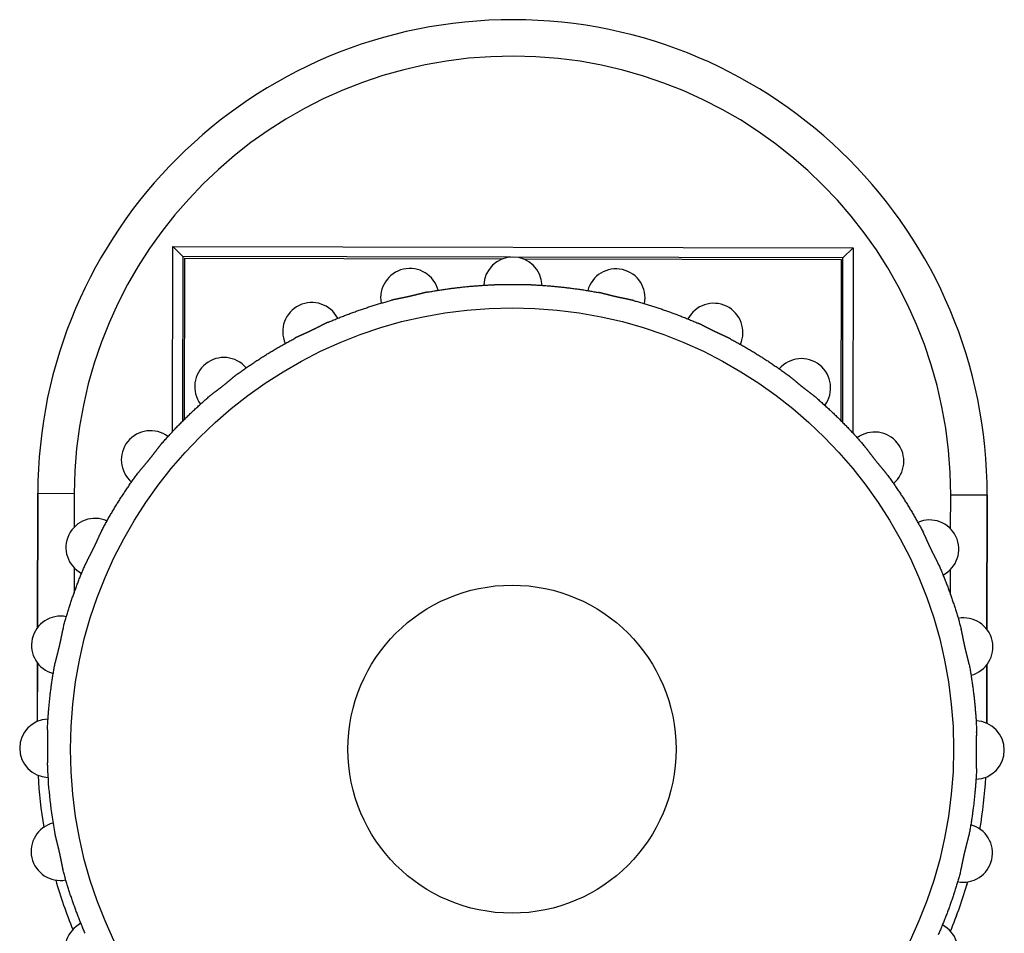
# Model space of a CAD drawing. Header units: millimetres. Extents: x 40090 to 187415, y -53271 to 40260.
# Tile 206 of 256: x 126911 to 126938, y 13787 to 13812. Entities that reach past the tile are written whole.
import ezdxf

# ---------------------------------------------------------------- set-up
doc = ezdxf.new("R2010")
doc.units = ezdxf.units.MM
doc.layers.add('AVM_projektor', color=6, linetype='Continuous')

# ---------------------------------------------------------------- blocks, each defined once
blk = doc.blocks.new('PT-FW430-bottom')
for p, q in [((184.505, 77.484), (184.505, 76.484)), ((184.505, 77.484), (184.505, 77.484)), ((188.193, 77.484), (184.505, 77.484)), ((184.505, 77.484), (188.193, 77.484)), ((190.768, 77.484), (189.155, 77.484)), ((189.156, 77.484), (190.768, 77.484)), ((185.437, 76.484), (184.505, 76.484)), ((187.243, 76.484), (186.542, 76.484)), ((177.725, 73.796), (178.005, 73.517)), ((177.725, 55.137), (177.725, 73.796)), ((177.725, 73.796), (182.81, 73.796)), ((178.005, 73.517), (178.005, 64.522)), ((182.52, 73.517), (178.005, 73.517)), ((178.05, 64.74), (178.05, 73.467)), ((178.05, 73.467), (182.469, 73.467)), ((178.005, 64.407), (178.005, 55.417)), ((178.05, 55.467), (178.05, 64.189)), ((177.725, 55.137), (178.005, 55.417)), ((178.005, 55.417), (182.52, 55.417)), ((182.469, 55.467), (178.05, 55.467)), ((182.81, 55.137), (177.725, 55.137)), ((184.505, 51.45), (184.505, 52.449)), ((184.505, 52.449), (185.434, 52.449)), ((186.545, 52.449), (187.243, 52.449)), ((184.505, 51.449), (184.505, 51.45)), ((188.192, 51.45), (184.505, 51.45)), ((184.505, 51.449), (188.193, 51.449)), ((189.158, 51.449), (190.766, 51.449)), ((190.766, 51.45), (189.159, 51.45))]:
    blk.add_line(p, q)
for radius in [12.109, 4.5]:
    blk.add_circle((191.5, 64.467), radius)
for centre, radius, start, end in [((191.5, 77.167), 0.8, 1.7837, 178.2163), ((188.674, 76.848), 0.8, 14.6409, 191.0734), ((194.326, 76.848), 0.8, 348.9266, 165.3591), ((184.505, 64.467), 13.017, 90, 270), ((184.505, 64.467), 13.017, 90, 270), ((191.505, 64.467), 13.017, 80.4339, 86.7486), ((191.505, 64.467), 13.017, 80.4347, 86.7459), ((191.505, 64.467), 13.017, 67.5741, 73.8928), ((191.505, 64.467), 13.017, 67.5731, 73.89), ((185.99, 75.909), 0.8, 27.498, 203.9306), ((197.01, 75.909), 0.8, 336.0694, 152.502), ((184.505, 64.467), 12.017, 90, 270), ((183.582, 74.396), 0.8, 40.3552, 216.7877), ((181.571, 72.385), 0.8, 53.2123, 229.6448), ((180.058, 69.977), 0.8, 66.0694, 242.502), ((179.118, 67.293), 0.8, 78.9266, 255.3591), ((178.8, 64.467), 0.8, 91.7837, 268.2163), ((179.118, 61.641), 0.8, 104.6409, 281.0734), ((180.058, 58.956), 0.8, 117.498, 293.9306), ((181.571, 56.548), 0.8, 130.3552, 306.7877), ((183.582, 54.538), 0.8, 143.2123, 319.6448), ((185.99, 53.024), 0.8, 156.0694, 332.502), ((197.01, 53.024), 0.8, 207.498, 23.9306), ((191.505, 64.467), 13.017, 286.1092, 292.4259), ((191.505, 64.467), 13.017, 286.1128, 292.4269), ((188.674, 52.085), 0.8, 168.9266, 345.3591), ((194.326, 52.085), 0.8, 194.6409, 11.0734), ((191.5, 64.467), 12.75, 272.2628, 280.5945), ((191.5, 51.767), 0.8, 181.7837, 358.2163), ((191.505, 64.467), 13.017, 273.2542, 279.5736), ((191.505, 64.467), 13.017, 273.2541, 279.5709)]:
    blk.add_arc(centre, radius, start, end)
for points, start_tangent, end_tangent in [([(189.156, 76.999), (189.143, 76.997), (189.13, 76.994), (189.116, 76.992), (189.103, 76.989), (189.089, 76.986), (189.076, 76.982), (189.062, 76.979), (189.048, 76.976), (189.034, 76.972), (189.019, 76.969), (189.005, 76.965), (188.99, 76.962), (188.975, 76.958), (188.96, 76.954), (188.945, 76.95), (188.93, 76.946), (188.915, 76.942), (188.899, 76.938), (188.883, 76.934), (188.868, 76.93), (188.852, 76.926), (188.836, 76.922), (188.82, 76.918), (188.804, 76.914), (188.788, 76.91), (188.772, 76.906), (188.755, 76.902), (188.739, 76.898), (188.723, 76.894), (188.706, 76.891), (188.69, 76.887), (188.673, 76.883), (188.657, 76.879), (188.641, 76.876), (188.624, 76.872), (188.608, 76.868), (188.592, 76.865), (188.575, 76.861), (188.559, 76.858), (188.543, 76.854), (188.527, 76.851), (188.511, 76.848), (188.495, 76.844), (188.479, 76.841), (188.463, 76.838), (188.447, 76.835), (188.432, 76.832), (188.416, 76.828), (188.4, 76.825), (188.385, 76.822), (188.37, 76.819), (188.355, 76.816), (188.34, 76.813), (188.325, 76.81), (188.31, 76.807), (188.296, 76.804), (188.282, 76.801), (188.268, 76.798), (188.254, 76.795), (188.24, 76.792), (188.227, 76.789), (188.213, 76.785), (188.2, 76.782), (188.187, 76.779), (188.174, 76.775)], (-0.982911, -0.184084), (-0.965447, -0.260598)), ([(189.156, 76.999), (189.278, 77.022), (189.399, 77.043), (189.521, 77.062), (189.644, 77.081), (189.766, 77.098), (189.888, 77.114), (190.011, 77.13), (190.134, 77.143), (190.257, 77.156), (190.38, 77.167), (190.503, 77.178), (190.626, 77.187), (190.75, 77.195), (190.873, 77.201), (190.997, 77.207)], (0.982955, 0.183845), (0.99922, 0.039486)), ([(192.003, 77.207), (191.99, 77.207), (191.977, 77.208), (191.963, 77.208), (191.949, 77.208), (191.936, 77.208), (191.921, 77.208), (191.907, 77.208), (191.893, 77.208), (191.878, 77.208), (191.863, 77.207), (191.849, 77.207), (191.833, 77.207), (191.818, 77.206), (191.803, 77.206), (191.787, 77.206), (191.771, 77.205), (191.755, 77.205), (191.739, 77.204), (191.723, 77.204), (191.707, 77.204), (191.691, 77.203), (191.674, 77.203), (191.658, 77.202), (191.641, 77.202), (191.625, 77.202), (191.608, 77.202), (191.591, 77.201), (191.574, 77.201), (191.558, 77.201), (191.541, 77.201), (191.524, 77.201), (191.507, 77.201), (191.49, 77.201), (191.473, 77.201), (191.457, 77.201), (191.44, 77.201), (191.423, 77.201), (191.407, 77.201), (191.39, 77.202), (191.374, 77.202), (191.357, 77.202), (191.341, 77.202), (191.325, 77.203), (191.308, 77.203), (191.292, 77.204), (191.276, 77.204), (191.26, 77.204), (191.244, 77.205), (191.228, 77.205), (191.212, 77.206), (191.197, 77.206), (191.181, 77.206), (191.166, 77.207), (191.151, 77.207), (191.136, 77.207), (191.122, 77.208), (191.107, 77.208), (191.093, 77.208), (191.078, 77.208), (191.064, 77.208), (191.05, 77.208), (191.037, 77.208), (191.023, 77.208), (191.01, 77.207), (190.997, 77.207)], (-0.999231, 0.039202), (-0.999231, -0.039218)), ([(192.003, 77.207), (192.127, 77.201), (192.25, 77.195), (192.374, 77.187), (192.497, 77.178), (192.62, 77.167), (192.743, 77.156), (192.866, 77.143), (192.989, 77.13), (193.112, 77.114), (193.234, 77.098), (193.356, 77.081), (193.479, 77.062), (193.601, 77.043), (193.722, 77.022), (193.844, 76.999)], (0.99922, -0.039484), (0.982955, -0.183845)), ([(194.826, 76.775), (194.813, 76.779), (194.8, 76.782), (194.787, 76.785), (194.773, 76.789), (194.76, 76.792), (194.746, 76.795), (194.732, 76.798), (194.718, 76.801), (194.704, 76.804), (194.689, 76.807), (194.675, 76.81), (194.66, 76.813), (194.645, 76.816), (194.63, 76.819), (194.615, 76.822), (194.599, 76.825), (194.584, 76.829), (194.568, 76.832), (194.552, 76.835), (194.536, 76.838), (194.52, 76.841), (194.504, 76.845), (194.488, 76.848), (194.472, 76.851), (194.455, 76.855), (194.439, 76.858), (194.423, 76.862), (194.406, 76.865), (194.39, 76.869), (194.373, 76.872), (194.357, 76.876), (194.34, 76.88), (194.324, 76.884), (194.308, 76.887), (194.291, 76.891), (194.275, 76.895), (194.259, 76.899), (194.243, 76.903), (194.227, 76.907), (194.211, 76.911), (194.195, 76.915), (194.179, 76.919), (194.163, 76.923), (194.147, 76.927), (194.132, 76.931), (194.116, 76.935), (194.1, 76.938), (194.085, 76.942), (194.069, 76.946), (194.054, 76.95), (194.039, 76.954), (194.024, 76.958), (194.009, 76.962), (193.995, 76.965), (193.98, 76.969), (193.966, 76.973), (193.952, 76.976), (193.938, 76.979), (193.924, 76.983), (193.91, 76.986), (193.897, 76.989), (193.883, 76.992), (193.87, 76.994), (193.857, 76.997), (193.844, 76.999)], (-0.965445, 0.260607), (-0.982911, 0.18408)), ([(186.426, 76.164), (186.539, 76.212), (186.654, 76.26), (186.768, 76.306), (186.883, 76.351), (186.999, 76.396), (187.114, 76.439), (187.231, 76.481), (187.347, 76.522), (187.464, 76.561), (187.582, 76.6), (187.7, 76.637), (187.818, 76.673), (187.936, 76.709), (188.055, 76.743), (188.174, 76.775)], (0.917398, 0.397972), (0.965381, 0.260846)), ([(194.826, 76.775), (194.945, 76.743), (195.064, 76.709), (195.182, 76.673), (195.3, 76.637), (195.418, 76.6), (195.536, 76.561), (195.653, 76.522), (195.769, 76.481), (195.886, 76.439), (196.001, 76.396), (196.117, 76.351), (196.232, 76.306), (196.346, 76.26), (196.461, 76.212), (196.574, 76.164)], (0.96538, -0.260848), (0.917398, -0.397972)), ([(186.426, 76.164), (186.414, 76.158), (186.401, 76.153), (186.389, 76.147), (186.377, 76.141), (186.364, 76.135), (186.351, 76.129), (186.339, 76.123), (186.326, 76.117), (186.313, 76.11), (186.3, 76.103), (186.286, 76.097), (186.273, 76.09), (186.259, 76.083), (186.245, 76.076), (186.232, 76.069), (186.217, 76.061), (186.203, 76.054), (186.189, 76.047), (186.175, 76.039), (186.16, 76.032), (186.146, 76.025), (186.131, 76.017), (186.116, 76.01), (186.102, 76.002), (186.087, 75.995), (186.072, 75.987), (186.057, 75.98), (186.042, 75.972), (186.027, 75.965), (186.012, 75.957), (185.996, 75.95), (185.981, 75.943), (185.966, 75.935), (185.951, 75.928), (185.936, 75.921), (185.921, 75.914), (185.906, 75.907), (185.891, 75.9), (185.876, 75.893), (185.861, 75.886), (185.846, 75.879), (185.831, 75.872), (185.816, 75.865), (185.801, 75.859), (185.786, 75.852), (185.772, 75.845), (185.757, 75.839), (185.742, 75.832), (185.728, 75.826), (185.714, 75.819), (185.699, 75.813), (185.685, 75.807), (185.672, 75.8), (185.658, 75.794), (185.644, 75.788), (185.631, 75.782), (185.618, 75.776), (185.605, 75.77), (185.592, 75.763), (185.579, 75.757), (185.567, 75.751), (185.554, 75.745), (185.542, 75.739), (185.53, 75.733), (185.519, 75.727)], (-0.917286, -0.398229), (-0.883264, -0.468876)), ([(183.95, 74.741), (184.05, 74.814), (184.151, 74.886), (184.252, 74.956), (184.354, 75.026), (184.457, 75.095), (184.56, 75.163), (184.664, 75.229), (184.769, 75.295), (184.874, 75.36), (184.98, 75.424), (185.087, 75.486), (185.194, 75.548), (185.302, 75.609), (185.41, 75.668), (185.519, 75.727)], (0.80584, 0.592134), (0.883135, 0.469119)), ([(183.95, 74.741), (183.94, 74.733), (183.929, 74.725), (183.918, 74.717), (183.907, 74.709), (183.896, 74.7), (183.885, 74.691), (183.874, 74.682), (183.863, 74.673), (183.852, 74.664), (183.84, 74.654), (183.829, 74.645), (183.817, 74.635), (183.806, 74.625), (183.794, 74.616), (183.782, 74.605), (183.77, 74.595), (183.758, 74.585), (183.745, 74.575), (183.733, 74.564), (183.721, 74.554), (183.708, 74.543), (183.696, 74.533), (183.683, 74.522), (183.67, 74.512), (183.657, 74.501), (183.644, 74.491), (183.632, 74.48), (183.618, 74.469), (183.605, 74.459), (183.592, 74.448), (183.579, 74.437), (183.566, 74.427), (183.553, 74.416), (183.54, 74.406), (183.527, 74.396), (183.513, 74.385), (183.5, 74.375), (183.487, 74.365), (183.474, 74.355), (183.461, 74.345), (183.448, 74.335), (183.435, 74.325), (183.422, 74.315), (183.409, 74.305), (183.396, 74.295), (183.383, 74.285), (183.37, 74.276), (183.358, 74.266), (183.345, 74.257), (183.333, 74.247), (183.32, 74.238), (183.308, 74.228), (183.296, 74.219), (183.284, 74.21), (183.272, 74.201), (183.26, 74.192), (183.249, 74.183), (183.237, 74.174), (183.226, 74.166), (183.215, 74.157), (183.204, 74.148), (183.194, 74.139), (183.183, 74.131), (183.173, 74.122), (183.163, 74.113)], (-0.805674, -0.59236), (-0.756785, -0.653664)), ([(181.853, 72.804), (181.935, 72.897), (182.017, 72.989), (182.1, 73.081), (182.184, 73.171), (182.269, 73.261), (182.354, 73.35), (182.441, 73.439), (182.528, 73.526), (182.616, 73.613), (182.706, 73.698), (182.795, 73.783), (182.886, 73.867), (182.978, 73.95), (183.07, 74.032), (183.163, 74.113)], (0.653873, 0.756604), (0.756604, 0.653873)), ([(181.853, 72.804), (181.845, 72.794), (181.836, 72.783), (181.827, 72.773), (181.819, 72.762), (181.81, 72.751), (181.801, 72.74), (181.792, 72.729), (181.783, 72.718), (181.775, 72.706), (181.766, 72.695), (181.756, 72.683), (181.747, 72.671), (181.738, 72.659), (181.729, 72.646), (181.719, 72.634), (181.71, 72.621), (181.7, 72.609), (181.691, 72.596), (181.681, 72.583), (181.671, 72.57), (181.661, 72.557), (181.651, 72.544), (181.641, 72.531), (181.631, 72.518), (181.621, 72.504), (181.611, 72.491), (181.601, 72.478), (181.59, 72.465), (181.58, 72.451), (181.57, 72.438), (181.559, 72.425), (181.549, 72.412), (181.538, 72.399), (181.528, 72.385), (181.517, 72.372), (181.507, 72.359), (181.496, 72.347), (181.486, 72.334), (181.475, 72.321), (181.465, 72.308), (181.454, 72.296), (181.444, 72.283), (181.433, 72.27), (181.423, 72.258), (181.412, 72.246), (181.402, 72.233), (181.392, 72.221), (181.381, 72.209), (181.371, 72.196), (181.361, 72.184), (181.351, 72.173), (181.341, 72.161), (181.331, 72.149), (181.322, 72.138), (181.312, 72.126), (181.303, 72.115), (181.294, 72.103), (181.284, 72.092), (181.276, 72.081), (181.267, 72.07), (181.258, 72.059), (181.25, 72.049), (181.242, 72.038), (181.233, 72.027), (181.226, 72.016)], (-0.653661, -0.756787), (-0.592359, -0.805674)), ([(180.24, 70.448), (180.299, 70.557), (180.358, 70.665), (180.419, 70.773), (180.48, 70.88), (180.543, 70.987), (180.607, 71.092), (180.672, 71.198), (180.737, 71.302), (180.804, 71.406), (180.872, 71.51), (180.941, 71.612), (181.01, 71.715), (181.081, 71.816), (181.153, 71.917), (181.226, 72.016)], (0.469119, 0.883135), (0.592134, 0.805839)), ([(180.24, 70.448), (180.234, 70.436), (180.228, 70.424), (180.222, 70.412), (180.216, 70.4), (180.209, 70.387), (180.203, 70.375), (180.197, 70.362), (180.191, 70.349), (180.185, 70.336), (180.179, 70.322), (180.173, 70.309), (180.166, 70.295), (180.16, 70.281), (180.154, 70.267), (180.147, 70.253), (180.141, 70.238), (180.134, 70.224), (180.128, 70.209), (180.121, 70.194), (180.114, 70.18), (180.108, 70.165), (180.101, 70.15), (180.094, 70.135), (180.087, 70.12), (180.08, 70.105), (180.073, 70.089), (180.066, 70.074), (180.059, 70.059), (180.052, 70.044), (180.045, 70.029), (180.037, 70.013), (180.03, 69.998), (180.023, 69.983), (180.016, 69.968), (180.008, 69.953), (180.001, 69.938), (179.994, 69.923), (179.986, 69.908), (179.979, 69.893), (179.971, 69.879), (179.964, 69.864), (179.957, 69.849), (179.949, 69.835), (179.942, 69.82), (179.934, 69.806), (179.927, 69.791), (179.92, 69.777), (179.912, 69.763), (179.905, 69.749), (179.898, 69.735), (179.891, 69.721), (179.884, 69.707), (179.877, 69.694), (179.87, 69.68), (179.863, 69.667), (179.857, 69.654), (179.85, 69.641), (179.844, 69.628), (179.837, 69.615), (179.831, 69.603), (179.825, 69.59), (179.82, 69.578), (179.814, 69.565), (179.809, 69.553), (179.803, 69.541)], (-0.468872, -0.883266), (-0.398229, -0.917286)), ([(179.191, 67.792), (179.224, 67.912), (179.258, 68.03), (179.293, 68.149), (179.33, 68.267), (179.367, 68.385), (179.406, 68.502), (179.445, 68.619), (179.486, 68.736), (179.528, 68.852), (179.571, 68.968), (179.615, 69.084), (179.661, 69.199), (179.707, 69.313), (179.755, 69.427), (179.803, 69.541)], (0.260841, 0.965382), (0.397972, 0.917397)), ([(179.191, 67.792), (179.188, 67.78), (179.185, 67.767), (179.181, 67.754), (179.178, 67.74), (179.175, 67.727), (179.172, 67.713), (179.169, 67.699), (179.166, 67.685), (179.163, 67.671), (179.16, 67.656), (179.157, 67.642), (179.154, 67.627), (179.151, 67.612), (179.147, 67.597), (179.144, 67.581), (179.141, 67.566), (179.138, 67.55), (179.135, 67.535), (179.132, 67.519), (179.129, 67.503), (179.125, 67.487), (179.122, 67.471), (179.119, 67.455), (179.115, 67.438), (179.112, 67.422), (179.109, 67.406), (179.105, 67.389), (179.102, 67.373), (179.098, 67.357), (179.094, 67.34), (179.091, 67.324), (179.087, 67.307), (179.083, 67.291), (179.079, 67.274), (179.076, 67.258), (179.072, 67.242), (179.068, 67.226), (179.064, 67.21), (179.06, 67.193), (179.056, 67.178), (179.052, 67.162), (179.048, 67.146), (179.044, 67.13), (179.04, 67.114), (179.036, 67.098), (179.032, 67.083), (179.028, 67.067), (179.024, 67.052), (179.02, 67.036), (179.016, 67.021), (179.013, 67.006), (179.009, 66.991), (179.005, 66.976), (179.001, 66.962), (178.998, 66.947), (178.994, 66.933), (178.991, 66.919), (178.988, 66.905), (178.984, 66.891), (178.981, 66.877), (178.978, 66.864), (178.975, 66.85), (178.972, 66.837), (178.97, 66.824), (178.967, 66.811)], (-0.26057, -0.965455), (-0.184128, -0.982902)), ([(178.76, 64.97), (178.765, 65.094), (178.772, 65.217), (178.78, 65.34), (178.789, 65.464), (178.799, 65.587), (178.811, 65.71), (178.823, 65.833), (178.837, 65.956), (178.852, 66.078), (178.868, 66.201), (178.886, 66.323), (178.904, 66.445), (178.924, 66.568), (178.945, 66.689), (178.967, 66.811)], (0.039484, 0.99922), (0.183854, 0.982954)), ([(178.76, 64.97), (178.759, 64.957), (178.759, 64.944), (178.759, 64.93), (178.759, 64.916), (178.759, 64.902), (178.759, 64.888), (178.759, 64.874), (178.759, 64.86), (178.759, 64.845), (178.759, 64.83), (178.76, 64.815), (178.76, 64.8), (178.76, 64.785), (178.761, 64.77), (178.761, 64.754), (178.762, 64.738), (178.762, 64.722), (178.762, 64.706), (178.763, 64.69), (178.763, 64.674), (178.764, 64.658), (178.764, 64.641), (178.764, 64.625), (178.765, 64.608), (178.765, 64.591), (178.765, 64.575), (178.765, 64.558), (178.766, 64.541), (178.766, 64.524), (178.766, 64.508), (178.766, 64.491), (178.766, 64.474), (178.766, 64.457), (178.766, 64.44), (178.766, 64.423), (178.766, 64.407), (178.766, 64.39), (178.765, 64.374), (178.765, 64.357), (178.765, 64.341), (178.765, 64.324), (178.764, 64.308), (178.764, 64.291), (178.764, 64.275), (178.763, 64.259), (178.763, 64.243), (178.762, 64.227), (178.762, 64.211), (178.762, 64.195), (178.761, 64.179), (178.761, 64.164), (178.76, 64.148), (178.76, 64.133), (178.76, 64.118), (178.759, 64.103), (178.759, 64.088), (178.759, 64.074), (178.759, 64.059), (178.759, 64.045), (178.759, 64.031), (178.759, 64.017), (178.759, 64.004), (178.759, 63.99), (178.759, 63.977), (178.76, 63.963)], (-0.039201, -0.999231), (0.039206, -0.999231)), ([(178.967, 62.123), (178.945, 62.244), (178.924, 62.366), (178.904, 62.488), (178.886, 62.61), (178.868, 62.733), (178.852, 62.855), (178.837, 62.978), (178.823, 63.101), (178.811, 63.224), (178.799, 63.347), (178.789, 63.47), (178.78, 63.593), (178.772, 63.716), (178.765, 63.84), (178.76, 63.963)], (-0.183854, 0.982954), (-0.039484, 0.99922)), ([(178.967, 62.123), (178.97, 62.11), (178.972, 62.096), (178.975, 62.083), (178.978, 62.07), (178.981, 62.056), (178.984, 62.042), (178.988, 62.029), (178.991, 62.015), (178.994, 62), (178.998, 61.986), (179.001, 61.972), (179.005, 61.957), (179.009, 61.942), (179.013, 61.927), (179.017, 61.912), (179.021, 61.897), (179.024, 61.881), (179.028, 61.866), (179.032, 61.85), (179.036, 61.834), (179.04, 61.819), (179.044, 61.803), (179.049, 61.787), (179.053, 61.771), (179.057, 61.755), (179.061, 61.738), (179.064, 61.722), (179.068, 61.706), (179.072, 61.689), (179.076, 61.673), (179.08, 61.656), (179.084, 61.64), (179.088, 61.624), (179.091, 61.607), (179.095, 61.591), (179.098, 61.575), (179.102, 61.558), (179.106, 61.542), (179.109, 61.526), (179.112, 61.51), (179.116, 61.494), (179.119, 61.478), (179.122, 61.462), (179.126, 61.446), (179.129, 61.43), (179.132, 61.414), (179.135, 61.398), (179.138, 61.383), (179.141, 61.367), (179.144, 61.352), (179.148, 61.336), (179.151, 61.321), (179.154, 61.306), (179.157, 61.292), (179.16, 61.277), (179.163, 61.263), (179.166, 61.248), (179.169, 61.234), (179.172, 61.221), (179.175, 61.207), (179.178, 61.193), (179.181, 61.18), (179.185, 61.167), (179.188, 61.154), (179.191, 61.141)], (0.184133, -0.982901), (0.260574, -0.965454)), ([(179.803, 59.393), (179.755, 59.506), (179.707, 59.62), (179.661, 59.735), (179.615, 59.85), (179.571, 59.965), (179.528, 60.081), (179.486, 60.197), (179.445, 60.314), (179.406, 60.431), (179.367, 60.549), (179.33, 60.666), (179.293, 60.785), (179.258, 60.903), (179.224, 61.022), (179.191, 61.141)], (-0.397972, 0.917398), (-0.260841, 0.965382)), ([(179.803, 59.393), (179.809, 59.38), (179.814, 59.368), (179.82, 59.356), (179.825, 59.343), (179.831, 59.331), (179.838, 59.318), (179.844, 59.305), (179.85, 59.293), (179.857, 59.279), (179.863, 59.266), (179.87, 59.253), (179.877, 59.239), (179.884, 59.226), (179.891, 59.212), (179.898, 59.198), (179.905, 59.184), (179.913, 59.17), (179.92, 59.156), (179.927, 59.141), (179.935, 59.127), (179.942, 59.113), (179.95, 59.098), (179.957, 59.083), (179.965, 59.068), (179.972, 59.054), (179.98, 59.039), (179.987, 59.024), (179.994, 59.009), (180.002, 58.994), (180.009, 58.978), (180.017, 58.963), (180.024, 58.948), (180.031, 58.933), (180.039, 58.918), (180.046, 58.903), (180.053, 58.888), (180.06, 58.872), (180.067, 58.857), (180.074, 58.842), (180.081, 58.827), (180.088, 58.813), (180.095, 58.798), (180.101, 58.783), (180.108, 58.768), (180.115, 58.753), (180.121, 58.738), (180.128, 58.724), (180.134, 58.709), (180.141, 58.695), (180.147, 58.68), (180.154, 58.666), (180.16, 58.652), (180.166, 58.638), (180.173, 58.625), (180.179, 58.611), (180.185, 58.598), (180.191, 58.585), (180.197, 58.571), (180.203, 58.559), (180.209, 58.546), (180.216, 58.534), (180.222, 58.521), (180.228, 58.509), (180.234, 58.497), (180.24, 58.486)], (0.398231, -0.917285), (0.468874, -0.883265)), ([(181.226, 56.917), (181.153, 57.017), (181.081, 57.118), (181.01, 57.219), (180.941, 57.321), (180.872, 57.424), (180.804, 57.527), (180.737, 57.631), (180.672, 57.736), (180.607, 57.841), (180.543, 57.947), (180.48, 58.053), (180.419, 58.161), (180.358, 58.268), (180.299, 58.377), (180.24, 58.486)], (-0.592134, 0.80584), (-0.469119, 0.883135)), ([(181.226, 56.917), (181.233, 56.906), (181.242, 56.896), (181.25, 56.885), (181.258, 56.874), (181.267, 56.863), (181.276, 56.852), (181.285, 56.841), (181.294, 56.83), (181.303, 56.819), (181.312, 56.807), (181.322, 56.796), (181.332, 56.784), (181.341, 56.772), (181.351, 56.761), (181.361, 56.749), (181.371, 56.737), (181.382, 56.724), (181.392, 56.712), (181.402, 56.7), (181.413, 56.687), (181.423, 56.675), (181.434, 56.662), (181.444, 56.65), (181.455, 56.637), (181.466, 56.624), (181.476, 56.611), (181.487, 56.598), (181.498, 56.585), (181.508, 56.572), (181.519, 56.559), (181.529, 56.546), (181.54, 56.533), (181.55, 56.52), (181.561, 56.506), (181.571, 56.493), (181.581, 56.48), (181.592, 56.467), (181.602, 56.454), (181.612, 56.441), (181.622, 56.428), (181.632, 56.415), (181.642, 56.402), (181.652, 56.389), (181.662, 56.376), (181.672, 56.363), (181.681, 56.35), (181.691, 56.337), (181.701, 56.325), (181.71, 56.312), (181.72, 56.299), (181.729, 56.287), (181.738, 56.275), (181.748, 56.262), (181.757, 56.251), (181.766, 56.239), (181.775, 56.227), (181.784, 56.216), (181.792, 56.204), (181.801, 56.193), (181.81, 56.182), (181.819, 56.171), (181.827, 56.161), (181.836, 56.15), (181.845, 56.14), (181.853, 56.13)], (0.59236, -0.805673), (0.653663, -0.756786)), ([(183.163, 54.82), (183.07, 54.901), (182.978, 54.984), (182.886, 55.067), (182.795, 55.151), (182.705, 55.235), (182.616, 55.321), (182.528, 55.408), (182.441, 55.495), (182.354, 55.583), (182.269, 55.672), (182.184, 55.762), (182.1, 55.853), (182.017, 55.944), (181.935, 56.037), (181.853, 56.13)], (-0.756601, 0.653877), (-0.653873, 0.756604)), ([(183.163, 54.82), (183.173, 54.811), (183.183, 54.803), (183.194, 54.794), (183.204, 54.785), (183.215, 54.777), (183.226, 54.768), (183.238, 54.759), (183.249, 54.75), (183.26, 54.741), (183.272, 54.732), (183.284, 54.723), (183.296, 54.714), (183.308, 54.705), (183.32, 54.696), (183.333, 54.686), (183.346, 54.677), (183.358, 54.667), (183.371, 54.657), (183.384, 54.648), (183.397, 54.638), (183.41, 54.628), (183.423, 54.618), (183.436, 54.608), (183.449, 54.598), (183.462, 54.588), (183.476, 54.578), (183.489, 54.567), (183.502, 54.557), (183.515, 54.547), (183.529, 54.536), (183.542, 54.526), (183.555, 54.515), (183.568, 54.505), (183.581, 54.494), (183.594, 54.484), (183.607, 54.473), (183.62, 54.463), (183.633, 54.452), (183.646, 54.442), (183.659, 54.431), (183.671, 54.421), (183.684, 54.41), (183.696, 54.4), (183.709, 54.39), (183.721, 54.379), (183.734, 54.369), (183.746, 54.358), (183.758, 54.348), (183.77, 54.338), (183.782, 54.328), (183.794, 54.318), (183.806, 54.308), (183.818, 54.298), (183.829, 54.288), (183.841, 54.279), (183.852, 54.269), (183.863, 54.26), (183.874, 54.251), (183.886, 54.242), (183.897, 54.234), (183.907, 54.225), (183.918, 54.216), (183.929, 54.208), (183.94, 54.2), (183.95, 54.192)], (0.756769, -0.653682), (0.805702, -0.592321)), ([(185.519, 53.207), (185.41, 53.265), (185.302, 53.325), (185.194, 53.385), (185.087, 53.447), (184.98, 53.51), (184.874, 53.574), (184.769, 53.638), (184.664, 53.704), (184.56, 53.771), (184.457, 53.839), (184.354, 53.907), (184.252, 53.977), (184.151, 54.048), (184.05, 54.12), (183.95, 54.192)], (-0.883135, 0.46912), (-0.805844, 0.592127)), ([(185.519, 53.207), (185.53, 53.201), (185.542, 53.194), (185.554, 53.188), (185.567, 53.182), (185.579, 53.176), (185.592, 53.17), (185.605, 53.164), (185.618, 53.158), (185.631, 53.152), (185.645, 53.146), (185.658, 53.139), (185.672, 53.133), (185.686, 53.127), (185.7, 53.12), (185.714, 53.114), (185.728, 53.108), (185.743, 53.101), (185.758, 53.094), (185.772, 53.088), (185.787, 53.081), (185.802, 53.074), (185.817, 53.068), (185.832, 53.061), (185.847, 53.054), (185.862, 53.047), (185.877, 53.04), (185.893, 53.033), (185.908, 53.026), (185.923, 53.019), (185.938, 53.011), (185.953, 53.004), (185.969, 52.997), (185.984, 52.99), (185.999, 52.982), (186.014, 52.975), (186.029, 52.968), (186.044, 52.96), (186.059, 52.953), (186.073, 52.946), (186.088, 52.938), (186.103, 52.931), (186.117, 52.923), (186.132, 52.916), (186.147, 52.908), (186.161, 52.901), (186.175, 52.894), (186.19, 52.886), (186.204, 52.879), (186.218, 52.872), (186.232, 52.865), (186.246, 52.857), (186.259, 52.85), (186.273, 52.844), (186.286, 52.837), (186.3, 52.83), (186.313, 52.823), (186.326, 52.817), (186.339, 52.81), (186.352, 52.804), (186.364, 52.798), (186.377, 52.792), (186.389, 52.786), (186.402, 52.781), (186.414, 52.775), (186.426, 52.77)], (0.883265, -0.468875), (0.917289, -0.398223)), ([(188.174, 52.158), (188.055, 52.191), (187.936, 52.225), (187.818, 52.26), (187.7, 52.296), (187.582, 52.334), (187.464, 52.372), (187.347, 52.412), (187.231, 52.453), (187.114, 52.495), (186.999, 52.538), (186.883, 52.582), (186.768, 52.627), (186.654, 52.674), (186.539, 52.721), (186.426, 52.77)], (-0.96538, 0.260849), (-0.917398, 0.397971)), ([(196.574, 52.77), (196.461, 52.721), (196.346, 52.674), (196.232, 52.627), (196.117, 52.582), (196.001, 52.538), (195.886, 52.495), (195.769, 52.453), (195.653, 52.412), (195.536, 52.372), (195.418, 52.334), (195.3, 52.296), (195.182, 52.26), (195.064, 52.225), (194.945, 52.191), (194.826, 52.158)], (-0.917398, -0.397972), (-0.965381, -0.260842)), ([(188.174, 52.158), (188.187, 52.155), (188.2, 52.151), (188.213, 52.148), (188.227, 52.145), (188.24, 52.142), (188.254, 52.139), (188.268, 52.136), (188.282, 52.132), (188.296, 52.129), (188.31, 52.126), (188.325, 52.123), (188.34, 52.12), (188.355, 52.117), (188.37, 52.114), (188.385, 52.111), (188.401, 52.108), (188.416, 52.105), (188.432, 52.102), (188.448, 52.099), (188.464, 52.095), (188.48, 52.092), (188.496, 52.089), (188.512, 52.086), (188.528, 52.082), (188.545, 52.079), (188.561, 52.075), (188.577, 52.072), (188.594, 52.068), (188.61, 52.065), (188.627, 52.061), (188.643, 52.057), (188.66, 52.054), (188.676, 52.05), (188.692, 52.046), (188.709, 52.042), (188.725, 52.039), (188.741, 52.035), (188.757, 52.031), (188.773, 52.027), (188.789, 52.023), (188.805, 52.019), (188.821, 52.015), (188.837, 52.011), (188.853, 52.007), (188.868, 52.003), (188.884, 51.999), (188.9, 51.995), (188.915, 51.991), (188.931, 51.987), (188.946, 51.983), (188.961, 51.979), (188.976, 51.976), (188.991, 51.972), (189.005, 51.968), (189.02, 51.965), (189.034, 51.961), (189.048, 51.958), (189.062, 51.954), (189.076, 51.951), (189.09, 51.948), (189.103, 51.945), (189.116, 51.942), (189.13, 51.939), (189.143, 51.937), (189.156, 51.934)], (0.965443, -0.260614), (0.982908, -0.184097)), ([(193.844, 51.934), (193.857, 51.937), (193.87, 51.939), (193.884, 51.942), (193.897, 51.945), (193.911, 51.948), (193.924, 51.951), (193.938, 51.954), (193.952, 51.958), (193.966, 51.961), (193.981, 51.965), (193.995, 51.968), (194.01, 51.972), (194.025, 51.976), (194.04, 51.979), (194.055, 51.983), (194.07, 51.987), (194.085, 51.991), (194.101, 51.995), (194.117, 51.999), (194.132, 52.003), (194.148, 52.007), (194.164, 52.011), (194.18, 52.015), (194.196, 52.019), (194.212, 52.023), (194.228, 52.027), (194.245, 52.031), (194.261, 52.035), (194.277, 52.039), (194.294, 52.043), (194.31, 52.047), (194.327, 52.051), (194.343, 52.054), (194.36, 52.058), (194.376, 52.062), (194.392, 52.065), (194.408, 52.069), (194.425, 52.072), (194.441, 52.076), (194.457, 52.079), (194.473, 52.082), (194.489, 52.086), (194.505, 52.089), (194.521, 52.092), (194.537, 52.096), (194.553, 52.099), (194.568, 52.102), (194.584, 52.105), (194.6, 52.108), (194.615, 52.111), (194.63, 52.114), (194.645, 52.117), (194.66, 52.12), (194.675, 52.123), (194.69, 52.126), (194.704, 52.129), (194.718, 52.133), (194.732, 52.136), (194.746, 52.139), (194.76, 52.142), (194.773, 52.145), (194.787, 52.148), (194.8, 52.151), (194.813, 52.155), (194.826, 52.158)], (0.982901, 0.184133), (0.965452, 0.260579)), ([(190.997, 51.727), (190.873, 51.732), (190.75, 51.739), (190.626, 51.747), (190.503, 51.756), (190.38, 51.766), (190.257, 51.778), (190.134, 51.79), (190.011, 51.804), (189.888, 51.819), (189.766, 51.835), (189.644, 51.853), (189.521, 51.871), (189.399, 51.891), (189.278, 51.912), (189.156, 51.934)], (-0.99922, 0.039484), (-0.982955, 0.183848)), ([(190.997, 51.727), (191.01, 51.726), (191.023, 51.726), (191.037, 51.726), (191.051, 51.725), (191.064, 51.725), (191.079, 51.725), (191.093, 51.725), (191.107, 51.726), (191.122, 51.726), (191.137, 51.726), (191.151, 51.726), (191.167, 51.727), (191.182, 51.727), (191.197, 51.727), (191.213, 51.728), (191.229, 51.728), (191.245, 51.729), (191.261, 51.729), (191.277, 51.73), (191.293, 51.73), (191.309, 51.73), (191.326, 51.731), (191.342, 51.731), (191.359, 51.731), (191.375, 51.732), (191.392, 51.732), (191.409, 51.732), (191.426, 51.732), (191.442, 51.733), (191.459, 51.733), (191.476, 51.733), (191.493, 51.733), (191.51, 51.733), (191.527, 51.733), (191.543, 51.733), (191.56, 51.733), (191.577, 51.732), (191.593, 51.732), (191.61, 51.732), (191.626, 51.732), (191.643, 51.731), (191.659, 51.731), (191.675, 51.731), (191.692, 51.73), (191.708, 51.73), (191.724, 51.73), (191.74, 51.729), (191.756, 51.729), (191.772, 51.728), (191.788, 51.728), (191.803, 51.727), (191.819, 51.727), (191.834, 51.727), (191.849, 51.726), (191.864, 51.726), (191.878, 51.726), (191.893, 51.726), (191.907, 51.725), (191.922, 51.725), (191.936, 51.725), (191.95, 51.725), (191.963, 51.726), (191.977, 51.726), (191.99, 51.726), (192.003, 51.727)], (0.999231, -0.039203), (0.999231, 0.039216))]:
    blk.add_spline(points, degree=3, dxfattribs=dict(start_tangent=start_tangent, end_tangent=end_tangent))

msp = doc.modelspace()

# ---------------------------------------------------------------- block references
at = {"layer": 'AVM_projektor', "rotation": 269.8895464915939}
msp.add_blockref('PT-FW430-bottom', (126860.867, 13983.842), dxfattribs=at)

doc.saveas('drawing.dxf')
